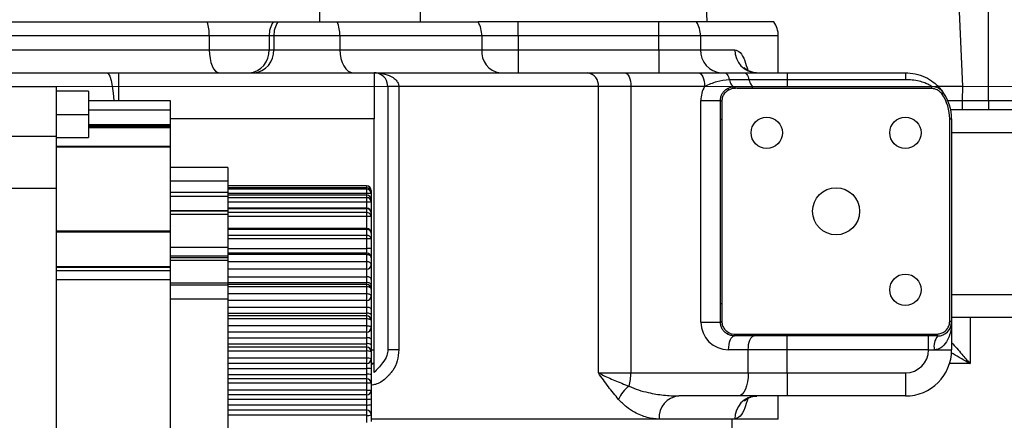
# Model space of a CAD drawing. Header units: millimetres. Extents: x -1 to 10933, y 0 to 7722.
# Tile 61 of 122: x 3657 to 3870, y 6219 to 6306. Entities that reach past the tile are written whole.
import ezdxf

# ---------------------------------------------------------------- set-up
doc = ezdxf.new("R2010")
doc.units = ezdxf.units.MM
doc.header["$LTSCALE"] = 13
doc.header["$PDSIZE"] = -1
doc.dimstyles.new('efort-st-1', dxfattribs={"dimtxt": 100, "dimasz": 100, "dimexe": 1.25, "dimexo": 0.625, "dimtad": 1, "dimdec": 0, "dimdsep": 46, "dimtxsty": 'Standard', "dimcen": 2.5, "dimclrd": 3, "dimclre": 3, "dimadec": 0, "dimazin": 0, "dimtfac": 1, "dimtmove": 0, "dimatfit": 3, "dimfxl": 1, "dimarcsym": 0})

# ---------------------------------------------------------------- blocks, each defined once
blk = doc.blocks.new('SW_CENTERMARKSYMBOL_3')
at = {"color": 0, "linetype": 'Continuous', "lineweight": 18}
blk.add_line((-5, 0), (-3257.45, 0), dxfattribs=at)
blk = doc.blocks.new('*D156')
at = {"color": 3, "lineweight": -2}
for p, q in [((353.46, 7293.88), (782.52, 7174.38)), ((3953.81, 6291.1), (878.85, 7147.54))]:
    blk.add_line(p, q, dxfattribs=at)
at = {"color": 3}
blk.add_solid([(778.05, 7158.32), (786.99, 7190.43), (878.85, 7147.54)], dxfattribs=at)
at = {"layer": 'Defpoints', "color": 0}
for p in [(878.85, 7147.54), (3953.81, 6291.1)]:
    blk.add_point(p, dxfattribs=at)
at = {"color": 0, "insert": (533.41, 7296.31), "char_height": 100, "attachment_point": 5, "rotation": 344.4363}
blk.add_mtext('R3192', dxfattribs=at)

msp = doc.modelspace()

# ---------------------------------------------------------------- linework, layer by layer
at = {"color": 8, "linetype": 'Continuous', "lineweight": 25}
for p, q in [((3805.92, 6305.1), (3804.36, 6343.8)), ((3821.31, 6302.1), (3804.48, 6302.1)), ((3678.5, 6294.1), (3678.5, 6288.1)), ((3857.79, 6288.1), (3861.06, 6288.1)), ((3672.01, 6286.1), (3689.71, 6286.1)), ((3733.81, 6284.1), (3689.71, 6284.1)), ((3672.01, 6282.42), (3689.71, 6282.42)), ((3672.01, 6282.27), (3689.71, 6282.27)), ((3542.31, 6280.4), (3665.01, 6280.4)), ((3886.81, 6281.1), (3858.81, 6281.1)), ((3732.21, 6269.6), (3732.21, 6269.17)), ((3732.21, 6269.6), (3732.21, 6269.6)), ((3732.21, 6269.17), (3732.21, 6269.16)), ((3732.21, 6267.93), (3732.21, 6267.61)), ((3732.21, 6267.61), (3732.21, 6267.57)), ((3733.21, 6268.6), (3733.11, 6268.6)), ((3732.21, 6266.11), (3732.21, 6264.79)), ((3732.21, 6264.79), (3732.21, 6264.67)), ((3732.21, 6262.97), (3732.21, 6260.37)), ((3732.21, 6260.37), (3732.21, 6260.15)), ((3858.81, 6246.1), (3886.81, 6246.1)), ((3862.81, 6241.1), (3862.81, 6231.1)), ((3733.21, 6234.1), (3733.81, 6234.1)), ((3862.81, 6231.1), (3858.35, 6231.1))]:
    msp.add_line(p, q, dxfattribs=at)
at = {"color": 7, "linetype": 'Continuous', "lineweight": 25}
for p, q in [((3866.81, 6288.1), (3866.81, 6327.77)), ((3743.81, 6313.12), (3743.81, 6305.1)), ((3722.12, 6305.1), (3722.12, 6307.6)), ((3651.57, 6305.1), (3697.73, 6305.1)), ((3697.73, 6305.1), (3711.98, 6305.1)), ((3711.98, 6305.1), (3712.98, 6305.1)), ((3712.98, 6305.1), (3725.87, 6305.1)), ((3725.87, 6305.1), (3756.34, 6305.1)), ((3765.04, 6305.1), (3756.34, 6305.1)), ((3765.04, 6302.1), (3765.04, 6305.1)), ((3795.46, 6305.1), (3765.04, 6305.1)), ((3795.46, 6302.1), (3795.46, 6305.1)), ((3803.58, 6305.1), (3795.46, 6305.1)), ((3820.31, 6305.1), (3803.58, 6305.1)), ((3698.16, 6302.1), (3651.6, 6302.1)), ((3698.16, 6302.1), (3698.16, 6299.1)), ((3711.11, 6302.1), (3698.16, 6302.1)), ((3712.11, 6302.1), (3711.11, 6302.1)), ((3711.11, 6302.1), (3711.11, 6299.1)), ((3712.11, 6302.1), (3712.11, 6299.1)), ((3726.44, 6302.1), (3712.11, 6302.1)), ((3726.44, 6302.1), (3726.44, 6299.1)), ((3757.13, 6302.1), (3726.44, 6302.1)), ((3757.13, 6302.1), (3757.13, 6299.1)), ((3765.04, 6302.1), (3757.13, 6302.1)), ((3765.04, 6302.1), (3765.04, 6299.1)), ((3795.46, 6302.1), (3765.04, 6302.1)), ((3804.48, 6302.1), (3795.46, 6302.1)), ((3795.46, 6299.1), (3795.46, 6302.1)), ((3804.48, 6302.1), (3804.48, 6299.1)), ((3821.31, 6294.1), (3821.31, 6302.1)), ((3651.6, 6299.1), (3698.16, 6299.1)), ((3698.16, 6299.1), (3711.11, 6299.1)), ((3711.11, 6299.1), (3712.11, 6299.1)), ((3712.11, 6299.1), (3726.44, 6299.1)), ((3726.44, 6299.1), (3757.13, 6299.1)), ((3757.13, 6299.1), (3765.04, 6299.1)), ((3765.04, 6299.1), (3765.04, 6294.1)), ((3765.04, 6299.1), (3795.46, 6299.1)), ((3795.46, 6299.1), (3795.46, 6294.1)), ((3795.46, 6299.1), (3804.48, 6299.1)), ((3804.48, 6299.1), (3811.9, 6299.1)), ((3622.43, 6294.1), (3675.99, 6294.1)), ((3675.99, 6294.1), (3678.5, 6294.1)), ((3678.5, 6294.1), (3733.81, 6294.1)), ((3733.81, 6294.1), (3733.81, 6284.1)), ((3733.81, 6294.1), (3780.03, 6294.1)), ((3780.03, 6294.1), (3788.12, 6294.1)), ((3788.12, 6294.1), (3804.08, 6294.1)), ((3809.61, 6294.1), (3813.86, 6294.1)), ((3814.96, 6292.6), (3810.71, 6292.6)), ((3813.86, 6294.1), (3823.24, 6294.1)), ((3823.24, 6292.6), (3814.96, 6292.6)), ((3823.24, 6294.1), (3823.24, 6292.6)), ((3823.24, 6294.1), (3848.81, 6294.1)), ((3823.24, 6292.6), (3823.24, 6291.1)), ((3848.81, 6292.6), (3823.24, 6292.6)), ((3848.81, 6294.1), (3848.81, 6292.6)), ((3655.01, 6291.1), (3665.01, 6291.1)), ((3665.01, 6291.1), (3665.01, 6280.4)), ((3736.81, 6291.1), (3736.68, 6291.96)), ((3739.19, 6291.1), (3736.81, 6291.1)), ((3736.81, 6291.1), (3736.81, 6234.1)), ((3739.19, 6291.1), (3739.19, 6234.1)), ((3782.36, 6291.1), (3739.19, 6291.1)), ((3782.36, 6229.1), (3782.36, 6291.1)), ((3789.39, 6291.1), (3782.36, 6291.1)), ((3789.39, 6291.1), (3789.39, 6229.1)), ((3805.35, 6291.1), (3789.39, 6291.1)), ((3811.81, 6291.1), (3815.73, 6291.1)), ((3815.73, 6291.1), (3854.55, 6291.1)), ((3854.47, 6290.69), (3815.73, 6290.69)), ((3861.19, 6291.1), (3861.06, 6288.1)), ((3672.01, 6290.1), (3665.01, 6290.1)), ((3672.01, 6290.1), (3672.01, 6285.1)), ((3672.01, 6288.1), (3689.71, 6288.1)), ((3689.71, 6288.1), (3689.71, 6286.1)), ((3804.54, 6240.1), (3804.54, 6288.1)), ((3804.54, 6288.1), (3808.77, 6288.1)), ((3808.77, 6288.1), (3809.06, 6287.94)), ((3808.77, 6284.06), (3808.77, 6288.1)), ((3861.06, 6288.1), (3861.06, 6286.1)), ((3861.06, 6288.1), (3866.81, 6288.1)), ((3866.81, 6288.1), (3871.81, 6288.1)), ((3866.81, 6288.1), (3866.81, 6286.1)), ((3689.71, 6286.1), (3689.71, 6282.9)), ((3861.06, 6286.1), (3858.57, 6286.1)), ((3866.81, 6286.1), (3861.06, 6286.1)), ((3873.81, 6286.1), (3866.81, 6286.1)), ((3665.01, 6285.1), (3672.01, 6285.1)), ((3672.01, 6285.1), (3672.01, 6280.1)), ((3733.81, 6234.1), (3733.81, 6284.1)), ((3808.77, 6284.06), (3809.11, 6284.06)), ((3808.77, 6244.15), (3808.77, 6284.06)), ((3809.11, 6284.06), (3809.11, 6244.15)), ((3858.39, 6240.27), (3858.39, 6284.1)), ((3858.39, 6284.1), (3858.81, 6284.1)), ((3858.81, 6284.1), (3858.81, 6240.1)), ((3672.01, 6282.9), (3689.71, 6282.9)), ((3672.01, 6282.66), (3689.71, 6282.66)), ((3689.71, 6282.9), (3689.71, 6282.66)), ((3689.71, 6282.66), (3689.71, 6282.42)), ((3689.71, 6282.42), (3689.71, 6282.27)), ((3689.71, 6282.27), (3689.71, 6278.14)), ((3665.01, 6280.4), (3665.01, 6269.1)), ((3665.01, 6280.1), (3672.01, 6280.1)), ((3689.71, 6278.14), (3665.01, 6278.14)), ((3665.01, 6278.09), (3689.71, 6278.09)), ((3689.71, 6278.14), (3689.71, 6278.09)), ((3689.71, 6278.09), (3689.71, 6259.89)), ((3702.21, 6273.6), (3689.71, 6273.6)), ((3702.21, 6273.6), (3702.21, 6270.6)), ((3655.01, 6269.1), (3665.01, 6269.1)), ((3665.01, 6269.1), (3665.01, 6183.1)), ((3702.21, 6270.6), (3689.71, 6270.6)), ((3702.21, 6270.6), (3702.21, 6268.23)), ((3732.21, 6269.6), (3702.21, 6269.6)), ((3732.21, 6269.6), (3702.21, 6269.6)), ((3732.21, 6269.17), (3702.21, 6269.17)), ((3732.21, 6269.16), (3702.21, 6269.16)), ((3732.21, 6268.91), (3702.21, 6268.91)), ((3732.21, 6269.16), (3732.21, 6268.91)), ((3732.21, 6268.91), (3732.21, 6267.93)), ((3689.71, 6268.23), (3702.21, 6268.23)), ((3689.71, 6267.36), (3702.21, 6267.36)), ((3702.21, 6268.23), (3702.21, 6267.36)), ((3732.21, 6267.93), (3702.21, 6267.93)), ((3732.21, 6267.61), (3702.21, 6267.61)), ((3732.21, 6267.57), (3702.21, 6267.57)), ((3702.21, 6267.36), (3702.21, 6264.29)), ((3732.21, 6267.05), (3702.21, 6267.05)), ((3733.21, 6267.93), (3732.21, 6267.93)), ((3732.21, 6267.57), (3732.21, 6267.05)), ((3732.21, 6267.05), (3732.21, 6266.11)), ((3733.21, 6268.6), (3733.21, 6268.17)), ((3733.21, 6268.6), (3733.21, 6268.6)), ((3733.21, 6268.17), (3733.21, 6267.93)), ((3733.21, 6267.93), (3733.21, 6266.61)), ((3732.21, 6266.11), (3702.21, 6266.11)), ((3732.21, 6264.79), (3702.21, 6264.79)), ((3732.21, 6264.67), (3702.21, 6264.67)), ((3733.21, 6266.11), (3732.21, 6266.11)), ((3732.21, 6264.67), (3732.21, 6263.83)), ((3733.21, 6266.61), (3733.21, 6266.11)), ((3733.21, 6266.11), (3733.21, 6263.79)), ((3689.71, 6264.29), (3702.21, 6264.29)), ((3702.21, 6264.1), (3689.71, 6264.1)), ((3702.21, 6263.44), (3689.71, 6263.44)), ((3702.21, 6264.29), (3702.21, 6264.1)), ((3702.21, 6264.1), (3702.21, 6263.44)), ((3732.21, 6263.83), (3702.21, 6263.83)), ((3702.21, 6263.44), (3702.21, 6256.27)), ((3732.21, 6262.97), (3702.21, 6262.97)), ((3732.21, 6263.83), (3732.21, 6262.97)), ((3733.21, 6262.97), (3732.21, 6262.97)), ((3733.21, 6263.79), (3733.21, 6262.97)), ((3733.21, 6262.97), (3733.21, 6259.37)), ((3732.21, 6260.37), (3702.21, 6260.37)), ((3665.01, 6259.89), (3689.71, 6259.89)), ((3665.01, 6259.68), (3689.71, 6259.68)), ((3689.71, 6259.89), (3689.71, 6259.68)), ((3689.71, 6259.68), (3689.71, 6252.18)), ((3732.21, 6260.15), (3702.21, 6260.15)), ((3732.21, 6258.87), (3702.21, 6258.87)), ((3732.21, 6260.15), (3732.21, 6258.87)), ((3732.21, 6258.87), (3732.21, 6258.12)), ((3733.21, 6259.37), (3733.21, 6258.12)), ((3702.21, 6256.27), (3689.71, 6256.27)), ((3732.21, 6258.12), (3702.21, 6258.12)), ((3702.21, 6256.27), (3702.21, 6254.39)), ((3702.21, 6256.05), (3732.21, 6256.05)), ((3733.21, 6258.12), (3732.21, 6258.12)), ((3732.21, 6258.12), (3732.21, 6256.05)), ((3732.21, 6256.05), (3732.21, 6255.05)), ((3733.21, 6256.05), (3732.21, 6256.05)), ((3733.21, 6258.12), (3733.21, 6256.05)), ((3733.21, 6256.05), (3733.21, 6254.05)), ((3702.21, 6254.39), (3689.71, 6254.39)), ((3689.71, 6254.09), (3702.21, 6254.09)), ((3732.21, 6255.05), (3702.21, 6255.05)), ((3732.21, 6254.71), (3702.21, 6254.71)), ((3702.21, 6254.39), (3702.21, 6254.09)), ((3702.21, 6254.09), (3702.21, 6253.5)), ((3732.21, 6255.05), (3732.21, 6254.71)), ((3732.21, 6254.71), (3732.21, 6253.18)), ((3733.21, 6254.05), (3733.21, 6252.55)), ((3665.01, 6252.18), (3689.71, 6252.18)), ((3665.01, 6252.03), (3689.71, 6252.03)), ((3689.71, 6253.5), (3702.21, 6253.5)), ((3689.71, 6252.18), (3689.71, 6252.03)), ((3689.71, 6252.03), (3689.71, 6251.3)), ((3702.21, 6253.5), (3702.21, 6248.62)), ((3732.21, 6253.18), (3702.21, 6253.18)), ((3732.21, 6253.18), (3732.21, 6251.55)), ((3733.21, 6252.55), (3733.21, 6249.33)), ((3665.01, 6251.3), (3689.71, 6251.3)), ((3689.71, 6251.3), (3689.71, 6249.3)), ((3732.21, 6251.55), (3702.21, 6251.55)), ((3702.21, 6249.94), (3732.21, 6249.94)), ((3732.21, 6251.55), (3732.21, 6249.94)), ((3732.21, 6249.94), (3732.21, 6248.67)), ((3665.01, 6249.3), (3689.71, 6249.3)), ((3689.71, 6249.3), (3689.71, 6202.9)), ((3689.71, 6248.62), (3702.21, 6248.62)), ((3702.21, 6248.1), (3689.71, 6248.1)), ((3702.21, 6248.67), (3732.21, 6248.67)), ((3702.21, 6248.62), (3702.21, 6248.1)), ((3732.21, 6248.25), (3702.21, 6248.25)), ((3702.21, 6248.1), (3702.21, 6245.1)), ((3732.21, 6247.75), (3702.21, 6247.75)), ((3732.21, 6248.67), (3732.21, 6248.25)), ((3732.21, 6248.25), (3732.21, 6247.75)), ((3732.21, 6247.75), (3732.21, 6246.22)), ((3733.21, 6249.33), (3733.21, 6248.1)), ((3733.21, 6248.1), (3733.21, 6247.25)), ((3732.21, 6246.22), (3702.21, 6246.22)), ((3732.21, 6246.22), (3732.21, 6244.75)), ((3733.21, 6247.25), (3733.21, 6245.75)), ((3733.21, 6245.75), (3733.21, 6242.87)), ((3702.21, 6245.1), (3689.71, 6245.1)), ((3702.21, 6245.1), (3702.21, 6207.1)), ((3732.21, 6244.75), (3702.21, 6244.75)), ((3702.21, 6243.31), (3732.21, 6243.31)), ((3732.21, 6244.75), (3732.21, 6243.31)), ((3732.21, 6243.31), (3732.21, 6242.04)), ((3808.77, 6240.1), (3808.77, 6244.15)), ((3808.77, 6244.15), (3809.11, 6244.15)), ((3702.21, 6242.04), (3732.21, 6242.04)), ((3732.21, 6241.45), (3702.21, 6241.45)), ((3732.21, 6242.04), (3732.21, 6241.45)), ((3732.21, 6241.45), (3732.21, 6240.79)), ((3733.21, 6242.87), (3733.21, 6241.64)), ((3733.21, 6241.64), (3733.21, 6240.45)), ((3888.52, 6241.1), (3858.81, 6241.1)), ((3732.21, 6240.79), (3702.21, 6240.79)), ((3732.21, 6239.26), (3702.21, 6239.26)), ((3732.21, 6240.79), (3732.21, 6239.26)), ((3732.21, 6239.26), (3732.21, 6237.95)), ((3733.21, 6240.45), (3733.21, 6238.95)), ((3804.54, 6240.1), (3808.77, 6240.1)), ((3808.77, 6240.1), (3809.06, 6240.27)), ((3858.81, 6240.1), (3858.39, 6240.27)), ((3858.81, 6240.1), (3858.81, 6234.1)), ((3732.21, 6237.95), (3702.21, 6237.95)), ((3732.21, 6237.95), (3732.21, 6236.68)), ((3733.21, 6238.95), (3733.21, 6236.41)), ((3815.73, 6237.1), (3811.81, 6237.1)), ((3815.73, 6237.52), (3855.64, 6237.52)), ((3855.81, 6237.1), (3815.73, 6237.1)), ((3823.24, 6234.1), (3823.24, 6237.1)), ((3853.81, 6234.1), (3853.81, 6237.1)), ((3855.81, 6237.1), (3855.64, 6237.52)), ((3702.21, 6236.68), (3732.21, 6236.68)), ((3702.21, 6235.41), (3732.21, 6235.41)), ((3732.21, 6236.68), (3732.21, 6235.41)), ((3732.21, 6235.41), (3732.21, 6234.65)), ((3733.21, 6236.41), (3733.21, 6235.18)), ((3733.21, 6235.18), (3733.21, 6233.65)), ((3732.21, 6234.65), (3702.21, 6234.65)), ((3732.21, 6233.83), (3702.21, 6233.83)), ((3732.21, 6234.65), (3732.21, 6233.83)), ((3732.21, 6233.83), (3732.21, 6232.3)), ((3733.21, 6233.65), (3733.21, 6232.15)), ((3733.81, 6231.1), (3733.81, 6234.1)), ((3739.19, 6234.1), (3736.81, 6234.1)), ((3814.79, 6234.1), (3810.54, 6234.1)), ((3814.79, 6229.1), (3814.79, 6234.1)), ((3823.24, 6234.1), (3814.79, 6234.1)), ((3853.81, 6234.1), (3823.24, 6234.1)), ((3823.24, 6229.1), (3823.24, 6234.1)), ((3853.81, 6234.1), (3855.06, 6234.1)), ((3855.06, 6234.1), (3858.81, 6234.1)), ((3732.21, 6232.3), (3702.21, 6232.3)), ((3732.21, 6231.15), (3702.21, 6231.15)), ((3732.21, 6232.3), (3732.21, 6231.15)), ((3732.21, 6231.15), (3732.21, 6230.05)), ((3733.21, 6232.15), (3733.21, 6229.95)), ((3733.81, 6231.1), (3733.21, 6231.1)), ((3702.21, 6230.05), (3732.21, 6230.05)), ((3702.21, 6228.78), (3732.21, 6228.78)), ((3732.21, 6230.05), (3732.21, 6228.78)), ((3732.21, 6228.78), (3732.21, 6227.85)), ((3733.21, 6229.95), (3733.21, 6228.72)), ((3733.21, 6228.72), (3733.21, 6226.85)), ((3782.36, 6229.1), (3789.39, 6229.1)), ((3789.39, 6229.1), (3814.79, 6229.1)), ((3814.79, 6229.1), (3823.24, 6229.1)), ((3823.24, 6229.1), (3823.24, 6224.1)), ((3823.24, 6229.1), (3848.81, 6229.1)), ((3848.81, 6229.1), (3848.81, 6224.1)), ((3732.21, 6227.85), (3702.21, 6227.85)), ((3732.21, 6226.87), (3702.21, 6226.87)), ((3732.21, 6227.85), (3732.21, 6226.87)), ((3732.21, 6226.87), (3732.21, 6225.34)), ((3733.21, 6226.85), (3733.21, 6225.35)), ((3732.21, 6225.34), (3702.21, 6225.34)), ((3732.21, 6224.35), (3702.21, 6224.35)), ((3732.21, 6225.34), (3732.21, 6224.35)), ((3732.21, 6224.35), (3732.21, 6223.42)), ((3733.21, 6225.35), (3733.21, 6223.49)), ((3812.68, 6224.1), (3799.77, 6224.1)), ((3823.24, 6224.1), (3812.68, 6224.1)), ((3821.31, 6219.1), (3821.31, 6224.1)), ((3848.81, 6224.1), (3823.24, 6224.1)), ((3702.21, 6223.42), (3732.21, 6223.42)), ((3702.21, 6222.15), (3732.21, 6222.15)), ((3732.21, 6223.42), (3732.21, 6222.15)), ((3732.21, 6222.15), (3732.21, 6221.05)), ((3733.21, 6223.49), (3733.21, 6222.26)), ((3733.21, 6222.26), (3733.21, 6220.05)), ((3732.21, 6221.05), (3702.21, 6221.05)), ((3732.21, 6219.91), (3702.21, 6219.91)), ((3732.21, 6221.05), (3732.21, 6219.91)), ((3732.21, 6219.91), (3732.21, 6218.38)), ((3733.21, 6220.05), (3733.21, 6218.55)), ((3795.52, 6219.1), (3733.21, 6219.1)), ((3811.9, 6219.1), (3795.52, 6219.1)), ((3811.31, 6212.1), (3811.31, 6219.1)), ((3821.31, 6219.1), (3811.9, 6219.1))]:
    msp.add_line(p, q, dxfattribs=at)
at = {"color": 7, "linetype": 'Continuous', "lineweight": 25, "flags": 128}
for points in [[(3858.35, 6354.41), (3859.51, 6328.6), (3861.19, 6291.1)], [(3698.16, 6299.1), (3698.2, 6298.13), (3698.32, 6297.19), (3698.52, 6296.33), (3698.79, 6295.57), (3699.11, 6294.95), (3699.48, 6294.48), (3699.88, 6294.2), (3700.3, 6294.1)], [(3726.44, 6299.1), (3726.49, 6298.13), (3726.65, 6297.19), (3726.92, 6296.33), (3727.27, 6295.57), (3727.7, 6294.95), (3728.19, 6294.48), (3728.72, 6294.2), (3729.27, 6294.1)], [(3788.12, 6294.1), (3788.37, 6294.05), (3788.6, 6293.87), (3788.82, 6293.6), (3789.02, 6293.22), (3789.17, 6292.77), (3789.29, 6292.25), (3789.36, 6291.69), (3789.39, 6291.1)], [(3804.08, 6294.1), (3804.33, 6294.05), (3804.56, 6293.87), (3804.78, 6293.6), (3804.97, 6293.22), (3805.13, 6292.77), (3805.25, 6292.25), (3805.32, 6291.69), (3805.35, 6291.1)], [(3809.61, 6294.1), (3809.78, 6294.08), (3809.94, 6294), (3810.1, 6293.87), (3810.25, 6293.7), (3810.39, 6293.48), (3810.51, 6293.22), (3810.62, 6292.93), (3810.71, 6292.6)], [(3810.71, 6292.6), (3810.8, 6292.28), (3810.91, 6291.98), (3811.04, 6291.72), (3811.18, 6291.51), (3811.32, 6291.33), (3811.48, 6291.21), (3811.64, 6291.13), (3811.81, 6291.1)], [(3813.86, 6294.1), (3814.03, 6294.08), (3814.19, 6294), (3814.35, 6293.87), (3814.5, 6293.7), (3814.63, 6293.48), (3814.76, 6293.22), (3814.87, 6292.93), (3814.96, 6292.6)], [(3814.96, 6292.6), (3815.05, 6292.28), (3815.16, 6291.98), (3815.29, 6291.72), (3815.42, 6291.51), (3815.57, 6291.33), (3815.73, 6291.21), (3815.89, 6291.13), (3816.06, 6291.1)], [(3733.21, 6254.05), (3733.19, 6254.18), (3733.13, 6254.3), (3733.04, 6254.42), (3732.92, 6254.52), (3732.77, 6254.6), (3732.59, 6254.66), (3732.4, 6254.7), (3732.21, 6254.71)], [(3733.21, 6252.55), (3733.19, 6252.67), (3733.13, 6252.79), (3733.04, 6252.9), (3732.92, 6252.99), (3732.77, 6253.07), (3732.59, 6253.13), (3732.4, 6253.16), (3732.21, 6253.18)], [(3733.21, 6249.33), (3733.19, 6249.45), (3733.13, 6249.56), (3733.04, 6249.67), (3732.92, 6249.76), (3732.77, 6249.84), (3732.59, 6249.9), (3732.4, 6249.93), (3732.21, 6249.94)], [(3733.21, 6248.1), (3733.19, 6248.21), (3733.13, 6248.32), (3733.04, 6248.42), (3732.92, 6248.5), (3732.77, 6248.58), (3732.59, 6248.63), (3732.4, 6248.66), (3732.21, 6248.67)], [(3733.21, 6247.25), (3733.19, 6247.35), (3733.13, 6247.44), (3733.04, 6247.53), (3732.92, 6247.6), (3732.77, 6247.67), (3732.59, 6247.71), (3732.4, 6247.74), (3732.21, 6247.75)], [(3733.21, 6245.75), (3733.19, 6245.84), (3733.13, 6245.93), (3733.04, 6246.01), (3732.92, 6246.08), (3732.77, 6246.14), (3732.59, 6246.18), (3732.4, 6246.21), (3732.21, 6246.22)], [(3733.21, 6242.87), (3733.19, 6242.96), (3733.13, 6243.04), (3733.04, 6243.12), (3732.92, 6243.18), (3732.77, 6243.24), (3732.59, 6243.28), (3732.4, 6243.3), (3732.21, 6243.31)], [(3733.21, 6241.64), (3733.19, 6241.72), (3733.13, 6241.79), (3733.04, 6241.86), (3732.92, 6241.92), (3732.77, 6241.98), (3732.59, 6242.01), (3732.4, 6242.04), (3732.21, 6242.04)], [(3733.21, 6240.45), (3733.19, 6240.52), (3733.13, 6240.58), (3733.04, 6240.64), (3732.92, 6240.69), (3732.77, 6240.73), (3732.59, 6240.77), (3732.4, 6240.78), (3732.21, 6240.79)], [(3733.21, 6238.95), (3733.19, 6239.01), (3733.13, 6239.07), (3733.04, 6239.12), (3732.92, 6239.17), (3732.77, 6239.2), (3732.59, 6239.23), (3732.4, 6239.25), (3732.21, 6239.26)], [(3810.54, 6234.1), (3810.57, 6234.69), (3810.64, 6235.25), (3810.76, 6235.77), (3810.91, 6236.22), (3811.11, 6236.6), (3811.32, 6236.87), (3811.56, 6237.05), (3811.81, 6237.1)], [(3814.79, 6234.1), (3814.82, 6234.69), (3814.89, 6235.25), (3815, 6235.77), (3815.16, 6236.22), (3815.35, 6236.6), (3815.57, 6236.87), (3815.81, 6237.05), (3816.06, 6237.1)], [(3814.79, 6229.1), (3814.75, 6228.13), (3814.63, 6227.19), (3814.43, 6226.33), (3814.17, 6225.57), (3813.85, 6224.95), (3813.49, 6224.48), (3813.09, 6224.2), (3812.68, 6224.1)]]:
    msp.add_lwpolyline(points, dxfattribs=at)
at = {"color": 8, "linetype": 'Continuous', "lineweight": 25, "flags": 128}
for points in [[(3675.99, 6294.1), (3676.31, 6293.91), (3676.63, 6293.34), (3676.92, 6292.42), (3677.17, 6291.17), (3677.38, 6289.66), (3677.52, 6288.1)], [(3733.21, 6230.94), (3733.34, 6231.01), (3733.81, 6231.1)]]:
    msp.add_lwpolyline(points, dxfattribs=at)
at = {"color": 7, "linetype": 'Continuous', "lineweight": 25}
for centre, radius in [((3818.81, 6281.1), 3.4), ((3848.81, 6281.1), 3.4), ((3833.81, 6264.1), 5.1), ((3848.81, 6247.1), 3.4)]:
    msp.add_circle(centre, radius, dxfattribs=at)
for centre, radius, start, end in [((3688.16, 6302.2), 10, 359.4251, 16.8555), ((3716.63, 6302.13), 5.52, 147.4768, 180.319), ((3717.64, 6302.13), 5.52, 147.4768, 180.319), ((3718.66, 6302.19), 7.78, 359.3853, 22.0067), ((3751.22, 6302.15), 5.91, 359.5532, 29.9766), ((3799.12, 6302.13), 5.36, 359.7561, 33.7286), ((3816.31, 6302.1), 5, 0, 36.8699), ((3706.42, 6298.79), 4.7, 274.4019, 3.8113), ((3707.42, 6298.79), 4.7, 274.4019, 3.8113), ((3761.68, 6298.63), 4.57, 174.1153, 262.5493), ((3809.25, 6298.87), 4.77, 177.2157, 266.9145), ((3816.77, 6298.97), 4.87, 178.439, 268.349), ((3733.81, 6291.1), 3, 16.5855, 90), ((3779.64, 6291.4), 2.73, 353.6744, 81.8181), ((3810.54, 6288.1), 6, 150, 180), ((3854.55, 6288.1), 3, 34.8499, 90), ((3848.81, 6284.1), 9.58, 0, 34.1219), ((3848.81, 6284.1), 10, 0, 34.8499), ((3732.21, 6268.6), 1, 0, 90), ((3732.21, 6268.6), 1, 0.0045, 90.0045), ((3732.21, 6268.17), 1, 0, 90), ((3732.21, 6268.17), 0.995, 0.2947, 90.2917), ((3732.22, 6267.92), 0.992, 0.463, 90.4556), ((3732.21, 6266.61), 1, 0, 90), ((3732.23, 6266.59), 0.977, 1.4056, 91.3398), ((3732.24, 6266.08), 0.972, 1.7852, 91.6803), ((3732.21, 6263.79), 1, 0, 90), ((3732.26, 6263.73), 0.948, 3.6434, 93.2301), ((3732.27, 6262.9), 0.941, 4.3513, 93.7733), ((3732.21, 6259.37), 1, 0, 90), ((3732.31, 6259.25), 0.912, 7.7993, 96.0975), ((3732.32, 6257.98), 0.903, 9.1423, 96.8744), ((3732.21, 6254.05), 1, 0, 90), ((3732.21, 6252.55), 1, 270, 0), ((3732.21, 6247.25), 1, 0, 90), ((3732.21, 6245.75), 1, 270, 0), ((3732.21, 6240.45), 1, 0, 90), ((3810.54, 6240.1), 6, 180, 270), ((3855.81, 6240.1), 3, 270, 0), ((3732.21, 6238.95), 1, 270, 0), ((3858.62, 6234.81), 3.63, 140.7626, 191.1649), ((3732.44, 6235.56), 1.15, 48.0153, 101.6321), ((3732.45, 6234.19), 1.25, 52.261, 100.8831), ((3732.21, 6233.65), 1, 0, 90), ((3732.45, 6232.29), 1.56, 60.9217, 98.9316), ((3848.81, 6234.1), 5, 270, 0), ((3848.81, 6234.1), 10, 270, 0), ((3732.45, 6230.43), 1.88, 66.3064, 97.49), ((3732.21, 6232.15), 1, 270, 360), ((3732.46, 6227.51), 2.56, 72.8841, 95.553), ((3732.46, 6225.1), 3.7, 78.2744, 93.8598), ((3779.09, 6229.02), 10.29, 344.2895, 0.4881), ((3732.21, 6226.85), 1, 0, 90), ((3732.46, 6212.69), 14.18, 86.9683, 91.0097), ((3793.14, 6220.63), 6.97, 126.4788, 156.9541), ((3732.46, 6239.52), 14.18, 268.9903, 273.0317), ((3732.21, 6225.35), 1, 270, 0), ((3800.18, 6219.45), 4.67, 94.9927, 184.2448), ((3816.77, 6219.24), 4.87, 91.651, 181.561), ((3732.46, 6227.11), 3.7, 266.1402, 281.7256), ((3732.46, 6224.7), 2.56, 264.447, 287.1159), ((3732.21, 6220.05), 1, 0, 90), ((3732.45, 6221.77), 1.88, 262.51, 293.6936)]:
    msp.add_arc(centre, radius, start, end, dxfattribs=at)
at = {"color": 8, "linetype": 'Continuous', "lineweight": 25}
for points, knots in [([(3811.9, 6299.1), (3812.3, 6298.97), (3813.09, 6298.7), (3814.03, 6296.93), (3814.49, 6295.35), (3814.7, 6294.64)], [0, 0, 0, 0, 0.349385, 0.706381, 1, 1, 1, 1]), ([(3858.81, 6235.7), (3859.55, 6234.85), (3860.88, 6233.34), (3862.22, 6231.79), (3862.8, 6231.11), (3862.81, 6231.1)], [0, 0, 0, 0, 0.560859, 0.995997, 1, 1, 1, 1]), ([(3739.19, 6234.1), (3739.12, 6233.3), (3738.98, 6231.7), (3737.93, 6229.53), (3736.31, 6227.76), (3734.66, 6226.64), (3733.52, 6226.48), (3733.21, 6226.44)], [0, 0, 0, 0, 0.214388, 0.427023, 0.650776, 0.90422, 1, 1, 1, 1]), ([(3862.81, 6231.1), (3862.8, 6231.11), (3862.02, 6231.56), (3860.64, 6232.36), (3859.28, 6233.14), (3858.69, 6233.47)], [0, 0, 0, 0, 0.005954, 0.569123, 1, 1, 1, 1]), ([(3814.69, 6223.56), (3814.48, 6222.85), (3814.02, 6221.27), (3813.09, 6219.5), (3812.3, 6219.24), (3811.9, 6219.1)], [0, 0, 0, 0, 0.292305, 0.649966, 1, 1, 1, 1])]:
    msp.add_open_spline(points, degree=3, knots=knots, dxfattribs=at)
at = {"color": 7, "linetype": 'Continuous', "lineweight": 25}
for points, knots in [([(3816.61, 6294.12), (3816.57, 6294.11), (3816.18, 6294.07), (3815.47, 6294.25), (3814.68, 6294.61), (3814.2, 6294.99), (3813.99, 6295.24), (3814, 6295.24), (3814, 6295.24)], [0, 0, 0, 0, 0.026914, 0.274376, 0.498084, 0.701453, 0.893176, 1, 1, 1, 1]), ([(3733.81, 6294.1), (3733.82, 6294.1), (3734.61, 6294.1), (3736.05, 6293.93), (3737.76, 6293.26), (3738.62, 6292.51), (3739.02, 6291.91), (3739.17, 6291.51), (3739.19, 6291.18), (3739.19, 6291.1)], [0, 0, 0, 0, 0.002918, 0.357149, 0.640466, 0.814005, 0.853786, 0.965762, 1, 1, 1, 1]), ([(3804.08, 6294.1), (3804.81, 6294.1), (3806.08, 6294.1), (3807.99, 6294.1), (3809.07, 6294.1), (3809.61, 6294.1)], [0, 0, 0, 0, 0.403325, 0.700988, 1, 1, 1, 1]), ([(3810.71, 6292.6), (3809.79, 6292.5), (3807.95, 6292.28), (3806.21, 6291.5), (3805.35, 6291.1)], [0, 0, 0, 0, 0.500157, 1, 1, 1, 1]), ([(3848.81, 6294.1), (3849.51, 6294.06), (3851.01, 6293.97), (3853.09, 6293.23), (3854.85, 6292.15), (3856.12, 6290.98), (3856.79, 6290.14), (3857, 6289.84), (3857.01, 6289.82), (3857.02, 6289.82)], [0, 0, 0, 0, 0.175706, 0.372009, 0.547855, 0.712817, 0.862865, 0.963735, 1, 1, 1, 1]), ([(3854.55, 6291.1), (3854.54, 6291.12), (3854.51, 6291.13), (3854.34, 6291.25), (3854.14, 6291.37), (3853.7, 6291.62), (3852.98, 6291.94), (3851.74, 6292.31), (3850.32, 6292.56), (3849.3, 6292.59), (3848.81, 6292.6)], [0, 0, 0, 0, 0.090416, 0.114551, 0.215407, 0.242928, 0.395243, 0.575809, 0.795284, 1, 1, 1, 1]), ([(3808.77, 6288.1), (3808.79, 6288.37), (3808.83, 6288.91), (3809.16, 6289.62), (3809.64, 6290.25), (3810.06, 6290.53), (3810.28, 6290.68)], [0, 0, 0, 0, 0.243708, 0.493128, 0.735609, 1, 1, 1, 1]), ([(3810.55, 6290.36), (3810.24, 6290.15), (3809.69, 6289.75), (3809.16, 6288.88), (3809.1, 6288.26), (3809.06, 6287.94)], [0, 0, 0, 0, 0.373167, 0.678114, 1, 1, 1, 1]), ([(3810.28, 6290.68), (3810.32, 6290.64), (3810.36, 6290.59), (3810.53, 6290.38), (3810.55, 6290.36)], [0, 0, 0, 0, 0.91557, 1, 1, 1, 1]), ([(3812.01, 6290.74), (3811.87, 6290.73), (3811.6, 6290.73), (3811.09, 6290.63), (3810.76, 6290.46), (3810.55, 6290.36)], [0, 0, 0, 0, 0.2703077, 0.5406257, 1, 1, 1, 1]), ([(3811.81, 6291.1), (3811.84, 6291.05), (3811.87, 6290.99), (3812, 6290.76), (3812.01, 6290.74)], [0, 0, 0, 0, 0.91557, 1, 1, 1, 1]), ([(3815.73, 6290.69), (3815.37, 6290.69), (3814.65, 6290.69), (3813.41, 6290.71), (3812.53, 6290.73), (3812.01, 6290.74)], [0, 0, 0, 0, 0.290265, 0.580529, 1, 1, 1, 1]), ([(3815.73, 6290.69), (3815.73, 6290.7), (3815.73, 6290.97), (3815.73, 6291.04), (3815.73, 6291.1)], [0, 0, 0, 0, 0.046009, 1, 1, 1, 1]), ([(3854.47, 6290.69), (3854.48, 6290.75), (3854.53, 6291.01), (3854.55, 6291.06), (3854.55, 6291.1)], [0, 0, 0, 0, 0.255367, 1, 1, 1, 1]), ([(3856.74, 6289.48), (3856.54, 6289.72), (3856.15, 6290.19), (3855.32, 6290.61), (3854.74, 6290.66), (3854.47, 6290.69)], [0, 0, 0, 0, 0.345841, 0.691836, 1, 1, 1, 1]), ([(3861.19, 6291.1), (3861.14, 6291.1), (3859.38, 6291.1), (3857.63, 6291.1), (3855.93, 6291.1)], [0, 0, 0, 0, 0.033594, 1, 1, 1, 1]), ([(3856.74, 6289.48), (3856.79, 6289.53), (3856.95, 6289.74), (3856.99, 6289.78), (3857.02, 6289.82)], [0, 0, 0, 0, 0.25578, 1, 1, 1, 1]), ([(3809.06, 6287.94), (3809.08, 6287.29), (3809.09, 6286.32), (3809.11, 6285.03), (3809.11, 6284.38), (3809.11, 6284.06)], [0, 0, 0, 0, 0.49998, 0.749985, 1, 1, 1, 1]), ([(3809.11, 6244.15), (3809.11, 6243.81), (3809.11, 6243.13), (3809.09, 6241.84), (3809.08, 6240.89), (3809.06, 6240.27)], [0, 0, 0, 0, 0.261718, 0.523436, 1, 1, 1, 1]), ([(3810.28, 6237.52), (3810.06, 6237.67), (3809.64, 6237.96), (3809.16, 6238.58), (3808.83, 6239.3), (3808.79, 6239.84), (3808.77, 6240.1)], [0, 0, 0, 0, 0.2643831, 0.506872, 0.7562847, 1, 1, 1, 1]), ([(3809.06, 6240.27), (3809.1, 6239.94), (3809.16, 6239.33), (3809.65, 6238.54), (3810.15, 6238.09), (3810.48, 6237.89), (3810.55, 6237.84)], [0, 0, 0, 0, 0.3311013, 0.611775, 0.9190784, 1, 1, 1, 1]), ([(3858.81, 6240.1), (3858.81, 6240.1), (3858.81, 6239.83), (3858.76, 6238.66), (3858.36, 6236.9), (3857.37, 6235.23), (3856.46, 6234.49), (3855.74, 6234.17), (3855.34, 6234.13), (3855.06, 6234.1)], [0, 0, 0, 0, 0.001703, 0.1097, 0.470032, 0.718414, 0.863806, 0.903847, 1, 1, 1, 1]), ([(3855.64, 6237.52), (3855.96, 6237.55), (3856.58, 6237.61), (3857.41, 6238.08), (3858.02, 6238.78), (3858.35, 6239.55), (3858.38, 6240.06), (3858.39, 6240.27)], [0, 0, 0, 0, 0.21671, 0.433722, 0.645097, 0.854545, 1, 1, 1, 1]), ([(3810.28, 6237.52), (3810.32, 6237.57), (3810.36, 6237.62), (3810.53, 6237.83), (3810.55, 6237.84)], [0, 0, 0, 0, 0.91557, 1, 1, 1, 1]), ([(3810.55, 6237.84), (3810.67, 6237.78), (3810.91, 6237.65), (3811.4, 6237.5), (3811.77, 6237.48), (3812.01, 6237.47)], [0, 0, 0, 0, 0.270327, 0.540649, 1, 1, 1, 1]), ([(3811.81, 6237.1), (3811.84, 6237.16), (3811.87, 6237.21), (3812, 6237.45), (3812.01, 6237.47)], [0, 0, 0, 0, 0.91557, 1, 1, 1, 1]), ([(3812.01, 6237.47), (3812.38, 6237.48), (3813.11, 6237.49), (3814.35, 6237.52), (3815.23, 6237.52), (3815.73, 6237.52)], [0, 0, 0, 0, 0.295853, 0.591707, 1, 1, 1, 1]), ([(3815.73, 6237.1), (3815.73, 6237.17), (3815.73, 6237.24), (3815.73, 6237.51), (3815.73, 6237.52)], [0, 0, 0, 0, 0.953991, 1, 1, 1, 1]), ([(3736.81, 6234.1), (3736.76, 6233.69), (3736.63, 6232.65), (3735.51, 6230.96), (3734.45, 6229.84), (3733.81, 6229.16)], [0, 0, 0, 0, 0.209273, 0.525649, 1, 1, 1, 1]), ([(3733.81, 6229.16), (3733.81, 6229.54), (3733.81, 6230.3), (3733.81, 6230.97), (3733.81, 6231.05), (3733.81, 6231.1)], [0, 0, 0, 0, 0.297665, 0.59329, 1, 1, 1, 1]), ([(3786.73, 6223.35), (3786, 6224.26), (3784.52, 6226.06), (3783.09, 6228.09), (3782.36, 6229.1), (3782.36, 6229.1)], [0, 0, 0, 0, 0.49758, 0.997496, 1, 1, 1, 1]), ([(3782.36, 6229.1), (3782.36, 6229.1), (3782.38, 6229.09), (3782.45, 6229.06), (3782.69, 6228.94), (3783.79, 6228.4), (3785.86, 6227.45), (3787.96, 6226.64), (3789, 6226.23)], [0, 0, 0, 0, 0.002895, 0.009157, 0.034398, 0.128989, 0.564355, 1, 1, 1, 1]), ([(3789, 6226.23), (3789.69, 6225.94), (3791.06, 6225.36), (3793.57, 6224.72), (3796.49, 6224.21), (3798.68, 6224.14), (3799.77, 6224.1)], [0, 0, 0, 0, 0.1926714, 0.3871378, 0.6924217, 1, 1, 1, 1]), ([(3814, 6222.97), (3813.99, 6222.97), (3813.98, 6222.94), (3814.14, 6223.15), (3814.56, 6223.52), (3815.3, 6223.9), (3816.05, 6224.12), (3816.51, 6224.08), (3816.63, 6224.07)], [0, 0, 0, 0, 0.072053, 0.249997, 0.463267, 0.681495, 0.915899, 1, 1, 1, 1]), ([(3795.52, 6219.1), (3794.65, 6219.17), (3792.9, 6219.32), (3790.5, 6220.34), (3788.4, 6221.66), (3787.29, 6222.79), (3786.73, 6223.35)], [0, 0, 0, 0, 0.297768, 0.602732, 0.799435, 1, 1, 1, 1])]:
    msp.add_open_spline(points, degree=3, knots=knots, dxfattribs=at)
for points in [[(3810.28, 6290.68), (3810.52, 6290.81), (3811, 6291.05), (3811.54, 6291.08), (3811.81, 6291.1)], [(3811.81, 6237.1), (3811.54, 6237.12), (3811, 6237.16), (3810.52, 6237.4), (3810.28, 6237.52)]]:
    msp.add_open_spline(points, degree=3, dxfattribs=at)

# ---------------------------------------------------------------- block references
at = {"color": 0, "linetype": 'Continuous', "lineweight": 18}
msp.add_blockref('SW_CENTERMARKSYMBOL_3', (3953.81, 6291.1), dxfattribs=at)

# ---------------------------------------------------------------- dimensions: what is measured, and where the dimension line sits
at = {"color": 0}
dim = msp.add_radius_dim(center=(3953.81, 6291.1), mpoint=(878.85, 7147.54), dimstyle='efort-st-1', dxfattribs=at)
dim.commit()
dim.dimension.update_dxf_attribs({"geometry": '*D156', "text_midpoint": (754.09, 7182.29), "dimtype": 164})

doc.saveas('drawing.dxf')
